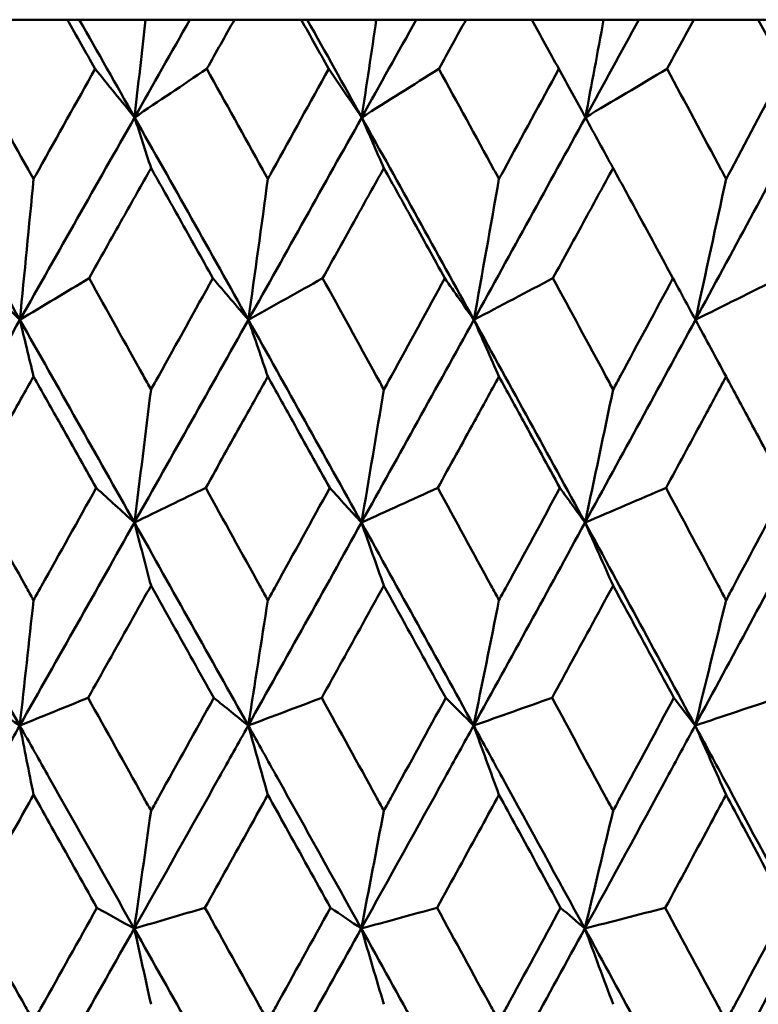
# Model space of a CAD drawing. Header units: millimetres. Extents: x 172 to 1631, y 500 to 2693.
# Tile 206 of 218: x 937.1 to 940.99, y 733.5 to 738.7. Entities that reach past the tile are written whole.
import ezdxf

# ---------------------------------------------------------------- set-up
doc = ezdxf.new("R2010")
doc.units = ezdxf.units.MM
doc.header["$LTSCALE"] = 10
doc.layers.add('Widoczne (ISO)', color=7, linetype='Continuous', lineweight=50)

msp = doc.modelspace()

# ---------------------------------------------------------------- linework, layer by layer
at = {"layer": 'Widoczne (ISO)'}
for p, q in [((937.3474, 738.6986), (936.9907, 738.6986)), ((937.3474, 738.6986), (937.4107, 738.6986)), ((937.4107, 738.6986), (937.7596, 738.6986)), ((937.7596, 738.6986), (937.9939, 738.6986)), ((937.9939, 738.6986), (938.2291, 738.6986)), ((938.5818, 738.6986), (938.2291, 738.6986)), ((938.5818, 738.6986), (938.6133, 738.6986)), ((938.6133, 738.6986), (938.9781, 738.6986)), ((938.9781, 738.6986), (939.1888, 738.6986)), ((939.1888, 738.6986), (939.4517, 738.6986)), ((939.799, 738.6986), (939.4517, 738.6986)), ((939.799, 738.6986), (940.178, 738.6986)), ((940.178, 738.6986), (940.3641, 738.6986)), ((940.3641, 738.6986), (940.6537, 738.6986)), ((940.9942, 738.6986), (940.6537, 738.6986)), ((940.9942, 738.6986), (941.3543, 738.6986))]:
    msp.add_line(p, q, dxfattribs=at)
msp.add_circle((934.2343, 768.6986), 50, dxfattribs=at)
for points, knots in [([(937.4941, 738.4393), (937.4938, 738.4399), (937.4935, 738.4404), (937.4446, 738.5268), (937.3961, 738.6127), (937.3474, 738.6986)], [0.02951568, 0.02951568, 0.02951568, 0.02951568, 0.02969929, 0.02969929, 0.05939589, 0.05939589, 0.05939589, 0.05939589]), ([(938.2291, 738.6986), (938.1809, 738.6127), (938.1326, 738.5268), (938.084, 738.4404), (938.0837, 738.4399), (938.0834, 738.4393)], [0, 0, 0, 0, 0.02969567, 0.02969567, 0.02988021, 0.02988021, 0.02988021, 0.02988021]), ([(938.7267, 738.4393), (938.7264, 738.4399), (938.7261, 738.4404), (938.6778, 738.5268), (938.6299, 738.6127), (938.5818, 738.6986)], [0.02951568, 0.02951568, 0.02951568, 0.02951568, 0.02969929, 0.02969929, 0.05939589, 0.05939589, 0.05939589, 0.05939589]), ([(939.4517, 738.6986), (939.4042, 738.6127), (939.3566, 738.5268), (939.3088, 738.4404), (939.3085, 738.4399), (939.3082, 738.4393)], [0, 0, 0, 0, 0.02969567, 0.02969567, 0.02988021, 0.02988021, 0.02988021, 0.02988021]), ([(939.9415, 738.4393), (939.9412, 738.4399), (939.9409, 738.4404), (939.8935, 738.5268), (939.8463, 738.6127), (939.799, 738.6986)], [0.02951568, 0.02951568, 0.02951568, 0.02951568, 0.02969929, 0.02969929, 0.05939589, 0.05939589, 0.05939589, 0.05939589]), ([(940.6537, 738.6986), (940.6071, 738.6127), (940.5605, 738.5268), (940.5135, 738.4404), (940.5132, 738.4399), (940.5129, 738.4393)], [0, 0, 0, 0, 0.02969567, 0.02969567, 0.02988021, 0.02988021, 0.02988021, 0.02988021]), ([(941.1339, 738.4393), (941.1336, 738.4399), (941.1333, 738.4404), (941.0868, 738.5268), (941.0406, 738.6127), (940.9942, 738.6986)], [0.02951568, 0.02951568, 0.02951568, 0.02951568, 0.02969929, 0.02969929, 0.05939589, 0.05939589, 0.05939589, 0.05939589]), ([(936.8435, 738.4393), (936.9431, 738.262), (937.0425, 738.0847), (937.1509, 737.891), (937.16, 737.8746), (937.1692, 737.8583)], [0.0297954, 0.0297954, 0.0297954, 0.0297954, 0.09092493, 0.09092493, 0.09655955, 0.09655955, 0.09655955, 0.09655955]), ([(937.1692, 737.8583), (937.1783, 737.8745), (937.1874, 737.8908), (937.2958, 738.0845), (937.395, 738.2619), (937.4941, 738.4393)], [0.0853813, 0.0853813, 0.0853813, 0.0853813, 0.09097809, 0.09097809, 0.15214536, 0.15214536, 0.15214536, 0.15214536]), ([(938.0834, 738.4393), (938.182, 738.262), (938.2803, 738.0847), (938.3875, 737.891), (938.3966, 737.8746), (938.4056, 737.8583)], [0.0297954, 0.0297954, 0.0297954, 0.0297954, 0.09092493, 0.09092493, 0.09655955, 0.09655955, 0.09655955, 0.09655955]), ([(938.4056, 737.8583), (938.4146, 737.8745), (938.4236, 737.8908), (938.5307, 738.0845), (938.6288, 738.2619), (938.7267, 738.4393)], [0.0853813, 0.0853813, 0.0853813, 0.0853813, 0.09097809, 0.09097809, 0.15214536, 0.15214536, 0.15214536, 0.15214536]), ([(939.3082, 738.4393), (939.4053, 738.262), (939.5022, 738.0847), (939.6078, 737.891), (939.6167, 737.8746), (939.6256, 737.8583)], [0.0297954, 0.0297954, 0.0297954, 0.0297954, 0.09092493, 0.09092493, 0.09655955, 0.09655955, 0.09655955, 0.09655955]), ([(939.6256, 737.8583), (939.6344, 737.8745), (939.6433, 737.8908), (939.7488, 738.0845), (939.8452, 738.2619), (939.9415, 738.4393)], [0.0853813, 0.0853813, 0.0853813, 0.0853813, 0.09097809, 0.09097809, 0.15214536, 0.15214536, 0.15214536, 0.15214536]), ([(940.5129, 738.4393), (940.6082, 738.262), (940.7033, 738.0847), (940.8068, 737.891), (940.8155, 737.8746), (940.8243, 737.8583)], [0.0297954, 0.0297954, 0.0297954, 0.0297954, 0.09092493, 0.09092493, 0.09655955, 0.09655955, 0.09655955, 0.09655955]), ([(940.8243, 737.8583), (940.8329, 737.8745), (940.8416, 737.8908), (940.945, 738.0845), (941.0396, 738.2619), (941.1339, 738.4393)], [0.0853813, 0.0853813, 0.0853813, 0.0853813, 0.09097809, 0.09097809, 0.15214536, 0.15214536, 0.15214536, 0.15214536]), ([(937.7892, 737.916), (937.7391, 737.8271), (937.6891, 737.7382), (937.58, 737.5444), (937.5209, 737.4396), (937.4618, 737.3347)], [0.03078053, 0.03078053, 0.03078053, 0.03078053, 0.06149921, 0.06149921, 0.09773041, 0.09773041, 0.09773041, 0.09773041]), ([(938.1155, 737.3347), (938.0568, 737.4395), (937.998, 737.5444), (937.8892, 737.7382), (937.8392, 737.8271), (937.7892, 737.916)], [0.02528165, 0.02528165, 0.02528165, 0.02528165, 0.06150593, 0.06150593, 0.09223152, 0.09223152, 0.09223152, 0.09223152]), ([(939.018, 737.916), (938.9686, 737.8271), (938.9192, 737.7382), (938.8115, 737.5444), (938.7532, 737.4396), (938.6948, 737.3347)], [0.03078053, 0.03078053, 0.03078053, 0.03078053, 0.06149921, 0.06149921, 0.09773041, 0.09773041, 0.09773041, 0.09773041]), ([(939.3398, 737.3347), (939.2819, 737.4395), (939.2239, 737.5444), (939.1166, 737.7382), (939.0673, 737.8271), (939.018, 737.916)], [0.02528165, 0.02528165, 0.02528165, 0.02528165, 0.06150593, 0.06150593, 0.09223152, 0.09223152, 0.09223152, 0.09223152]), ([(940.2279, 737.916), (940.1794, 737.8271), (940.1309, 737.7382), (940.025, 737.5444), (939.9676, 737.4396), (939.9102, 737.3347)], [0.03078053, 0.03078053, 0.03078053, 0.03078053, 0.06149921, 0.06149921, 0.09773041, 0.09773041, 0.09773041, 0.09773041]), ([(940.5439, 737.3347), (940.4871, 737.4395), (940.4302, 737.5444), (940.3248, 737.7382), (940.2764, 737.8271), (940.2279, 737.916)], [0.02528165, 0.02528165, 0.02528165, 0.02528165, 0.06150593, 0.06150593, 0.09223152, 0.09223152, 0.09223152, 0.09223152]), ([(937.4618, 737.3347), (937.5576, 737.1632), (937.6532, 736.9916), (937.7622, 736.7958), (937.7757, 736.7716), (937.7892, 736.7473)], [0.02983351, 0.02983351, 0.02983351, 0.02983351, 0.0889495, 0.0889495, 0.09731113, 0.09731113, 0.09731113, 0.09731113]), ([(937.7892, 736.7473), (937.8026, 736.7715), (937.8161, 736.7956), (937.925, 736.9914), (938.0203, 737.1631), (938.1155, 737.3347)], [0.0806421, 0.0806421, 0.0806421, 0.0806421, 0.08897282, 0.08897282, 0.14811965, 0.14811965, 0.14811965, 0.14811965]), ([(938.6948, 737.3347), (938.7894, 737.1632), (938.8838, 736.9916), (938.9913, 736.7958), (939.0046, 736.7716), (939.018, 736.7473)], [0.02983351, 0.02983351, 0.02983351, 0.02983351, 0.0889495, 0.0889495, 0.09731113, 0.09731113, 0.09731113, 0.09731113]), ([(939.018, 736.7473), (939.0312, 736.7715), (939.0445, 736.7956), (939.1519, 736.9914), (939.2459, 737.1631), (939.3398, 737.3347)], [0.0806421, 0.0806421, 0.0806421, 0.0806421, 0.08897282, 0.08897282, 0.14811965, 0.14811965, 0.14811965, 0.14811965]), ([(939.9102, 737.3347), (940.0032, 737.1632), (940.096, 736.9916), (940.2017, 736.7958), (940.2148, 736.7716), (940.2279, 736.7473)], [0.02983351, 0.02983351, 0.02983351, 0.02983351, 0.0889495, 0.0889495, 0.09731113, 0.09731113, 0.09731113, 0.09731113]), ([(940.2279, 736.7473), (940.2409, 736.7715), (940.254, 736.7956), (940.3595, 736.9914), (940.4518, 737.1631), (940.5439, 737.3347)], [0.0806421, 0.0806421, 0.0806421, 0.0806421, 0.08897282, 0.08897282, 0.14811965, 0.14811965, 0.14811965, 0.14811965]), ([(937.1692, 736.8156), (937.1249, 736.7372), (937.0807, 736.6587), (936.9702, 736.4629), (936.9039, 736.3455), (936.8376, 736.2282)], [0.03448054, 0.03448054, 0.03448054, 0.03448054, 0.06157222, 0.06157222, 0.10209717, 0.10209717, 0.10209717, 0.10209717]), ([(937.5, 736.2282), (937.434, 736.3455), (937.368, 736.4629), (937.2577, 736.6587), (937.2135, 736.7372), (937.1692, 736.8156)], [0.02104899, 0.02104899, 0.02104899, 0.02104899, 0.0615671, 0.0615671, 0.08866561, 0.08866561, 0.08866561, 0.08866561]), ([(938.4056, 736.8156), (938.3619, 736.7372), (938.3181, 736.6587), (938.2088, 736.4629), (938.1432, 736.3455), (938.0776, 736.2282)], [0.03448054, 0.03448054, 0.03448054, 0.03448054, 0.06157222, 0.06157222, 0.10209717, 0.10209717, 0.10209717, 0.10209717]), ([(938.7325, 736.2282), (938.6674, 736.3455), (938.6021, 736.4629), (938.4931, 736.6587), (938.4494, 736.7372), (938.4056, 736.8156)], [0.02104899, 0.02104899, 0.02104899, 0.02104899, 0.0615671, 0.0615671, 0.08866561, 0.08866561, 0.08866561, 0.08866561]), ([(939.6256, 736.8156), (939.5825, 736.7372), (939.5394, 736.6587), (939.4317, 736.4629), (939.3671, 736.3455), (939.3024, 736.2282)], [0.03448054, 0.03448054, 0.03448054, 0.03448054, 0.06157222, 0.06157222, 0.10209717, 0.10209717, 0.10209717, 0.10209717]), ([(939.9473, 736.2282), (939.8832, 736.3455), (939.819, 736.4629), (939.7117, 736.6587), (939.6687, 736.7372), (939.6256, 736.8156)], [0.02104899, 0.02104899, 0.02104899, 0.02104899, 0.0615671, 0.0615671, 0.08866561, 0.08866561, 0.08866561, 0.08866561]), ([(940.8243, 736.8156), (940.782, 736.7372), (940.7397, 736.6587), (940.6341, 736.4629), (940.5707, 736.3455), (940.5072, 736.2282)], [0.03448054, 0.03448054, 0.03448054, 0.03448054, 0.06157222, 0.06157222, 0.10209717, 0.10209717, 0.10209717, 0.10209717]), ([(941.1395, 736.2282), (941.0767, 736.3455), (941.0138, 736.4629), (940.9087, 736.6587), (940.8665, 736.7372), (940.8243, 736.8156)], [0.02104899, 0.02104899, 0.02104899, 0.02104899, 0.0615671, 0.0615671, 0.08866561, 0.08866561, 0.08866561, 0.08866561]), ([(936.8376, 736.2282), (936.9341, 736.056), (937.0305, 735.8838), (937.141, 735.6863), (937.1551, 735.6611), (937.1692, 735.6359)], [0.02530969, 0.02530969, 0.02530969, 0.02530969, 0.08465152, 0.08465152, 0.09334823, 0.09334823, 0.09334823, 0.09334823]), ([(937.1692, 735.6359), (937.1833, 735.661), (937.1973, 735.6862), (937.3077, 735.8836), (937.4039, 736.0559), (937.5, 736.2282)], [0.07597559, 0.07597559, 0.07597559, 0.07597559, 0.08464777, 0.08464777, 0.14401425, 0.14401425, 0.14401425, 0.14401425]), ([(938.0776, 736.2282), (938.1731, 736.056), (938.2685, 735.8838), (938.3777, 735.6863), (938.3917, 735.6611), (938.4056, 735.6359)], [0.02530969, 0.02530969, 0.02530969, 0.02530969, 0.08465152, 0.08465152, 0.09334823, 0.09334823, 0.09334823, 0.09334823]), ([(938.4056, 735.6359), (938.4195, 735.661), (938.4334, 735.6862), (938.5426, 735.8836), (938.6376, 736.0559), (938.7325, 736.2282)], [0.07597559, 0.07597559, 0.07597559, 0.07597559, 0.08464777, 0.08464777, 0.14401425, 0.14401425, 0.14401425, 0.14401425]), ([(939.3024, 736.2282), (939.3966, 736.056), (939.4905, 735.8838), (939.5981, 735.6863), (939.6118, 735.6611), (939.6256, 735.6359)], [0.02530969, 0.02530969, 0.02530969, 0.02530969, 0.08465152, 0.08465152, 0.09334823, 0.09334823, 0.09334823, 0.09334823]), ([(939.6256, 735.6359), (939.6393, 735.661), (939.653, 735.6862), (939.7604, 735.8836), (939.8539, 736.0559), (939.9473, 736.2282)], [0.07597559, 0.07597559, 0.07597559, 0.07597559, 0.08464777, 0.08464777, 0.14401425, 0.14401425, 0.14401425, 0.14401425]), ([(940.5072, 736.2282), (940.5996, 736.056), (940.6919, 735.8838), (940.7973, 735.6863), (940.8108, 735.6611), (940.8243, 735.6359)], [0.02530969, 0.02530969, 0.02530969, 0.02530969, 0.08465152, 0.08465152, 0.09334823, 0.09334823, 0.09334823, 0.09334823]), ([(940.8243, 735.6359), (940.8377, 735.661), (940.8511, 735.6862), (940.9564, 735.8836), (941.0481, 736.0559), (941.1395, 736.2282)], [0.07597559, 0.07597559, 0.07597559, 0.07597559, 0.08464777, 0.08464777, 0.14401425, 0.14401425, 0.14401425, 0.14401425]), ([(937.7892, 735.7129), (937.7513, 735.6452), (937.7133, 735.5776), (937.6027, 735.3802), (937.5299, 735.2504), (937.457, 735.1207)], [0.03825175, 0.03825175, 0.03825175, 0.03825175, 0.06160817, 0.06160817, 0.10638617, 0.10638617, 0.10638617, 0.10638617]), ([(938.1203, 735.1207), (938.0479, 735.2504), (937.9754, 735.3801), (937.865, 735.5775), (937.8271, 735.6452), (937.7892, 735.7129)], [0.01681985, 0.01681985, 0.01681985, 0.01681985, 0.06159108, 0.06159108, 0.08495433, 0.08495433, 0.08495433, 0.08495433]), ([(939.018, 735.7129), (938.9806, 735.6452), (938.9431, 735.5776), (938.8339, 735.3802), (938.762, 735.2504), (938.6901, 735.1207)], [0.03825175, 0.03825175, 0.03825175, 0.03825175, 0.06160817, 0.06160817, 0.10638617, 0.10638617, 0.10638617, 0.10638617]), ([(939.3445, 735.1207), (939.2732, 735.2504), (939.2017, 735.3801), (939.0928, 735.5775), (939.0554, 735.6452), (939.018, 735.7129)], [0.01681985, 0.01681985, 0.01681985, 0.01681985, 0.06159108, 0.06159108, 0.08495433, 0.08495433, 0.08495433, 0.08495433]), ([(940.2279, 735.7129), (940.1911, 735.6452), (940.1544, 735.5776), (940.047, 735.3802), (939.9763, 735.2504), (939.9055, 735.1207)], [0.03825175, 0.03825175, 0.03825175, 0.03825175, 0.06160817, 0.06160817, 0.10638617, 0.10638617, 0.10638617, 0.10638617]), ([(940.5486, 735.1207), (940.4785, 735.2504), (940.4084, 735.3801), (940.3014, 735.5775), (940.2646, 735.6452), (940.2279, 735.7129)], [0.01681985, 0.01681985, 0.01681985, 0.01681985, 0.06159108, 0.06159108, 0.08495433, 0.08495433, 0.08495433, 0.08495433]), ([(937.457, 735.1207), (937.5536, 734.9477), (937.65, 734.7747), (937.7607, 734.5761), (937.7749, 734.5505), (937.7892, 734.5249)], [0.02053386, 0.02053386, 0.02053386, 0.02053386, 0.08016461, 0.08016461, 0.08898694, 0.08898694, 0.08898694, 0.08898694]), ([(937.7892, 734.5249), (937.8034, 734.5504), (937.8176, 734.576), (937.9281, 734.7746), (938.0243, 734.9476), (938.1203, 735.1207)], [0.07138254, 0.07138254, 0.07138254, 0.07138254, 0.08018544, 0.08018544, 0.13983561, 0.13983561, 0.13983561, 0.13983561]), ([(938.6901, 735.1207), (938.7854, 734.9477), (938.8807, 734.7747), (938.9898, 734.5761), (939.0039, 734.5505), (939.018, 734.5249)], [0.02053386, 0.02053386, 0.02053386, 0.02053386, 0.08016461, 0.08016461, 0.08898694, 0.08898694, 0.08898694, 0.08898694]), ([(939.018, 734.5249), (939.032, 734.5504), (939.046, 734.576), (939.1551, 734.7746), (939.2499, 734.9476), (939.3445, 735.1207)], [0.07138254, 0.07138254, 0.07138254, 0.07138254, 0.08018544, 0.08018544, 0.13983561, 0.13983561, 0.13983561, 0.13983561]), ([(939.9055, 735.1207), (939.9993, 734.9477), (940.093, 734.7747), (940.2002, 734.5761), (940.2141, 734.5505), (940.2279, 734.5249)], [0.02053386, 0.02053386, 0.02053386, 0.02053386, 0.08016461, 0.08016461, 0.08898694, 0.08898694, 0.08898694, 0.08898694]), ([(940.2279, 734.5249), (940.2417, 734.5504), (940.2554, 734.576), (940.3626, 734.7746), (940.4557, 734.9476), (940.5486, 735.1207)], [0.07138254, 0.07138254, 0.07138254, 0.07138254, 0.08018544, 0.08018544, 0.13983561, 0.13983561, 0.13983561, 0.13983561]), ([(936.4888, 733.9037), (936.6395, 734.1687), (936.7899, 734.4337), (936.9922, 734.7906), (937.0443, 734.8825), (937.0964, 734.9745)], [0.3692784, 0.3692784, 0.3692784, 0.3692784, 0.4608442, 0.4608442, 0.492629, 0.492629, 0.492629, 0.492629]), ([(937.7007, 733.9037), (937.5515, 734.1687), (937.402, 734.4337), (937.2004, 734.7906), (937.1484, 734.8825), (937.0964, 734.9745)], [0.3692784, 0.3692784, 0.3692784, 0.3692784, 0.4608442, 0.4608442, 0.492629, 0.492629, 0.492629, 0.492629]), ([(937.7007, 733.9037), (937.85, 734.1687), (937.9989, 734.4337), (938.1991, 734.7906), (938.2506, 734.8825), (938.3021, 734.9745)], [0.3692784, 0.3692784, 0.3692784, 0.3692784, 0.4608442, 0.4608442, 0.492629, 0.492629, 0.492629, 0.492629]), ([(938.8989, 733.9037), (938.7517, 734.1687), (938.6042, 734.4337), (938.405, 734.7906), (938.3536, 734.8825), (938.3021, 734.9745)], [0.3692784, 0.3692784, 0.3692784, 0.3692784, 0.4608442, 0.4608442, 0.492629, 0.492629, 0.492629, 0.492629]), ([(938.8989, 733.9037), (939.0462, 734.1687), (939.1931, 734.4337), (939.3903, 734.7906), (939.4411, 734.8825), (939.4918, 734.9745)], [0.3692784, 0.3692784, 0.3692784, 0.3692784, 0.4608442, 0.4608442, 0.492629, 0.492629, 0.492629, 0.492629]), ([(940.0787, 733.9037), (939.9341, 734.1687), (939.789, 734.4337), (939.593, 734.7906), (939.5425, 734.8825), (939.4918, 734.9745)], [0.3692784, 0.3692784, 0.3692784, 0.3692784, 0.4608442, 0.4608442, 0.492629, 0.492629, 0.492629, 0.492629]), ([(940.0787, 733.9037), (940.2235, 734.1687), (940.3677, 734.4337), (940.5612, 734.7906), (940.611, 734.8825), (940.6608, 734.9745)], [0.3692784, 0.3692784, 0.3692784, 0.3692784, 0.4608442, 0.4608442, 0.492629, 0.492629, 0.492629, 0.492629]), ([(941.2354, 733.9037), (941.094, 734.1687), (940.952, 734.4337), (940.76, 734.7906), (940.7104, 734.8825), (940.6608, 734.9745)], [0.3692784, 0.3692784, 0.3692784, 0.3692784, 0.4608442, 0.4608442, 0.492629, 0.492629, 0.492629, 0.492629]), ([(937.1692, 734.6087), (937.1374, 734.5522), (937.1056, 734.4957), (936.9938, 734.2972), (936.9138, 734.1552), (936.8338, 734.0132)], [0.04208868, 0.04208868, 0.04208868, 0.04208868, 0.06158988, 0.06158988, 0.11059803, 0.11059803, 0.11059803, 0.11059803]), ([(937.5038, 734.0132), (937.4241, 734.1552), (937.3444, 734.2971), (937.2328, 734.4956), (937.201, 734.5522), (937.1692, 734.6087)], [0.01259731, 0.01259731, 0.01259731, 0.01259731, 0.06159863, 0.06159863, 0.08110666, 0.08110666, 0.08110666, 0.08110666]), ([(938.4056, 734.6087), (938.3742, 734.5522), (938.3427, 734.4957), (938.2322, 734.2972), (938.153, 734.1552), (938.0738, 734.0132)], [0.04208868, 0.04208868, 0.04208868, 0.04208868, 0.06158988, 0.06158988, 0.11059803, 0.11059803, 0.11059803, 0.11059803]), ([(938.7363, 734.0132), (938.6576, 734.1552), (938.5788, 734.2971), (938.4685, 734.4956), (938.4371, 734.5522), (938.4056, 734.6087)], [0.01259731, 0.01259731, 0.01259731, 0.01259731, 0.06159863, 0.06159863, 0.08110666, 0.08110666, 0.08110666, 0.08110666]), ([(939.6256, 734.6087), (939.5946, 734.5522), (939.5637, 734.4957), (939.4548, 734.2972), (939.3768, 734.1552), (939.2987, 734.0132)], [0.04208868, 0.04208868, 0.04208868, 0.04208868, 0.06158988, 0.06158988, 0.11059803, 0.11059803, 0.11059803, 0.11059803]), ([(939.951, 734.0132), (939.8736, 734.1552), (939.7961, 734.2971), (939.6875, 734.4956), (939.6565, 734.5522), (939.6256, 734.6087)], [0.01259731, 0.01259731, 0.01259731, 0.01259731, 0.06159863, 0.06159863, 0.08110666, 0.08110666, 0.08110666, 0.08110666]), ([(940.8243, 734.6087), (940.7939, 734.5522), (940.7635, 734.4957), (940.6568, 734.2972), (940.5802, 734.1552), (940.5035, 734.0132)], [0.04208868, 0.04208868, 0.04208868, 0.04208868, 0.06158988, 0.06158988, 0.11059803, 0.11059803, 0.11059803, 0.11059803]), ([(941.1431, 734.0132), (941.0673, 734.1552), (940.9914, 734.2971), (940.8849, 734.4956), (940.8546, 734.5522), (940.8243, 734.6087)], [0.01259731, 0.01259731, 0.01259731, 0.01259731, 0.06159863, 0.06159863, 0.08110666, 0.08110666, 0.08110666, 0.08110666]), ([(936.8338, 734.0132), (936.9314, 733.8391), (937.0291, 733.6651), (937.1408, 733.4658), (937.155, 733.4405), (937.1692, 733.4152)], [0.01556037, 0.01556037, 0.01556037, 0.01556037, 0.07555527, 0.07555527, 0.08428623, 0.08428623, 0.08428623, 0.08428623]), ([(937.1692, 733.4152), (937.1834, 733.4404), (937.1975, 733.4657), (937.3092, 733.665), (937.4066, 733.8391), (937.5038, 734.0132)], [0.06686277, 0.06686277, 0.06686277, 0.06686277, 0.07557848, 0.07557848, 0.13558897, 0.13558897, 0.13558897, 0.13558897]), ([(938.0738, 734.0132), (938.1705, 733.8391), (938.2671, 733.6651), (938.3776, 733.4658), (938.3916, 733.4405), (938.4056, 733.4152)], [0.01556037, 0.01556037, 0.01556037, 0.01556037, 0.07555527, 0.07555527, 0.08428623, 0.08428623, 0.08428623, 0.08428623]), ([(938.4056, 733.4152), (938.4196, 733.4404), (938.4336, 733.4657), (938.544, 733.665), (938.6402, 733.8391), (938.7363, 734.0132)], [0.06686277, 0.06686277, 0.06686277, 0.06686277, 0.07557848, 0.07557848, 0.13558897, 0.13558897, 0.13558897, 0.13558897]), ([(939.2987, 734.0132), (939.394, 733.8391), (939.4891, 733.6651), (939.5979, 733.4658), (939.6118, 733.4405), (939.6256, 733.4152)], [0.01556037, 0.01556037, 0.01556037, 0.01556037, 0.07555527, 0.07555527, 0.08428623, 0.08428623, 0.08428623, 0.08428623]), ([(939.6256, 733.4152), (939.6394, 733.4404), (939.6532, 733.4657), (939.7618, 733.665), (939.8565, 733.8391), (939.951, 734.0132)], [0.06686277, 0.06686277, 0.06686277, 0.06686277, 0.07557848, 0.07557848, 0.13558897, 0.13558897, 0.13558897, 0.13558897]), ([(940.5035, 734.0132), (940.5971, 733.8391), (940.6905, 733.6651), (940.7972, 733.4658), (940.8107, 733.4405), (940.8243, 733.4152)], [0.01556037, 0.01556037, 0.01556037, 0.01556037, 0.07555527, 0.07555527, 0.08428623, 0.08428623, 0.08428623, 0.08428623]), ([(940.8243, 733.4152), (940.8378, 733.4404), (940.8513, 733.4657), (940.9578, 733.665), (941.0506, 733.8391), (941.1431, 734.0132)], [0.06686277, 0.06686277, 0.06686277, 0.06686277, 0.07557848, 0.07557848, 0.13558897, 0.13558897, 0.13558897, 0.13558897])]:
    msp.add_open_spline(points, degree=3, knots=knots, dxfattribs=at)
for points in [[(937.7024, 738.1832), (937.6053, 738.355), (937.5081, 738.5269), (937.4107, 738.6986)], [(937.7024, 738.1832), (937.7996, 738.355), (937.8968, 738.5269), (937.9939, 738.6986)], [(937.7596, 738.6986), (937.7406, 738.5265), (937.7215, 738.3547), (937.7024, 738.1832)], [(938.9012, 738.1832), (938.8054, 738.355), (938.7095, 738.5269), (938.6133, 738.6986)], [(938.9012, 738.1832), (938.9972, 738.355), (939.093, 738.5269), (939.1888, 738.6986)], [(938.9781, 738.6986), (938.9526, 738.5265), (938.9269, 738.3547), (938.9012, 738.1832)], [(940.0816, 738.1832), (940.1759, 738.355), (940.2701, 738.5269), (940.3641, 738.6986)], [(940.178, 738.6986), (940.146, 738.5265), (940.1138, 738.3547), (940.0816, 738.1832)], [(937.7024, 738.1832), (937.633, 738.2685), (937.5636, 738.3539), (937.4941, 738.4393)], [(937.7024, 738.1832), (937.8293, 738.2685), (937.9564, 738.3539), (938.0834, 738.4393)], [(938.9012, 738.1832), (938.8431, 738.2685), (938.7849, 738.3539), (938.7267, 738.4393)], [(938.9012, 738.1832), (939.0368, 738.2685), (939.1725, 738.3539), (939.3082, 738.4393)], [(940.0816, 738.1832), (940.035, 738.2685), (939.9883, 738.3539), (939.9415, 738.4393)], [(940.0816, 738.1832), (940.2253, 738.2685), (940.3691, 738.3539), (940.5129, 738.4393)], [(937.0971, 737.1151), (936.8953, 737.4713), (936.6928, 737.8273), (936.4899, 738.1832)], [(937.0971, 737.1151), (937.2992, 737.4713), (937.501, 737.8273), (937.7024, 738.1832)], [(938.3031, 737.1151), (938.1036, 737.4713), (937.9034, 737.8273), (937.7024, 738.1832)], [(937.7892, 737.916), (937.7602, 738.0052), (937.7313, 738.0942), (937.7024, 738.1832)], [(938.3031, 737.1151), (938.503, 737.4713), (938.7024, 737.8273), (938.9012, 738.1832)], [(939.4931, 737.1151), (939.2968, 737.4713), (939.0994, 737.8273), (938.9012, 738.1832)], [(939.018, 737.916), (938.979, 738.0052), (938.9401, 738.0942), (938.9012, 738.1832)], [(939.4931, 737.1151), (939.69, 737.4713), (939.8862, 737.8273), (940.0816, 738.1832)], [(940.2279, 737.916), (940.1791, 738.0052), (940.1303, 738.0942), (940.0816, 738.1832)], [(940.6624, 737.1151), (940.8555, 737.4713), (941.0476, 737.8273), (941.2389, 738.1832)], [(937.1692, 737.8583), (937.1453, 737.6099), (937.1213, 737.3622), (937.0971, 737.1151)], [(938.4056, 737.8583), (938.3717, 737.6099), (938.3375, 737.3622), (938.3031, 737.1151)], [(939.6256, 737.8583), (939.5817, 737.6099), (939.5375, 737.3622), (939.4931, 737.1151)], [(940.8243, 737.8583), (940.7706, 737.6099), (940.7166, 737.3622), (940.6624, 737.1151)], [(937.0971, 737.1151), (937.0234, 737.1883), (936.9497, 737.2615), (936.8759, 737.3347)], [(937.0971, 737.1151), (937.2186, 737.1883), (937.3402, 737.2615), (937.4618, 737.3347)], [(938.3031, 737.1151), (938.2407, 737.1883), (938.1781, 737.2615), (938.1155, 737.3347)], [(938.3031, 737.1151), (938.4337, 737.1883), (938.5642, 737.2615), (938.6948, 737.3347)], [(939.4931, 737.1151), (939.4421, 737.1883), (939.391, 737.2615), (939.3398, 737.3347)], [(939.4931, 737.1151), (939.6321, 737.1883), (939.7711, 737.2615), (939.9102, 737.3347)], [(940.6624, 737.1151), (940.6229, 737.1883), (940.5835, 737.2615), (940.5439, 737.3347)], [(940.6624, 737.1151), (940.8093, 737.1883), (940.9562, 737.2615), (941.1032, 737.3347)], [(936.4892, 736.0453), (936.6921, 736.4019), (936.8948, 736.7586), (937.0971, 737.1151)], [(937.7014, 736.0453), (937.5006, 736.4019), (937.2991, 736.7586), (937.0971, 737.1151)], [(937.1692, 736.8156), (937.1452, 736.9156), (937.1211, 737.0154), (937.0971, 737.1151)], [(937.7014, 736.0453), (937.9024, 736.4019), (938.103, 736.7586), (938.3031, 737.1151)], [(938.8998, 736.0453), (938.7017, 736.4019), (938.5028, 736.7586), (938.3031, 737.1151)], [(938.4056, 736.8156), (938.3715, 736.9156), (938.3373, 737.0154), (938.3031, 737.1151)], [(938.8998, 736.0453), (939.0982, 736.4019), (939.296, 736.7586), (939.4931, 737.1151)], [(940.0798, 736.0453), (939.8853, 736.4019), (939.6897, 736.7586), (939.4931, 737.1151)], [(939.6256, 736.8156), (939.5814, 736.9156), (939.5373, 737.0154), (939.4931, 737.1151)], [(940.0798, 736.0453), (940.2749, 736.4019), (940.4691, 736.7586), (940.6624, 737.1151)], [(940.8243, 736.8156), (940.7703, 736.9156), (940.7164, 737.0154), (940.6624, 737.1151)], [(937.7892, 736.7473), (937.76, 736.5127), (937.7308, 736.2787), (937.7014, 736.0453)], [(939.018, 736.7473), (938.9788, 736.5127), (938.9394, 736.2787), (938.8998, 736.0453)], [(940.2279, 736.7473), (940.1788, 736.5127), (940.1294, 736.2787), (940.0798, 736.0453)], [(937.7014, 736.0453), (937.6343, 736.1062), (937.5672, 736.1672), (937.5, 736.2282)], [(937.7014, 736.0453), (937.8267, 736.1062), (937.9521, 736.1672), (938.0776, 736.2282)], [(938.8998, 736.0453), (938.8441, 736.1062), (938.7883, 736.1672), (938.7325, 736.2282)], [(938.8998, 736.0453), (939.034, 736.1062), (939.1682, 736.1672), (939.3024, 736.2282)], [(940.0798, 736.0453), (940.0357, 736.1062), (939.9915, 736.1672), (939.9473, 736.2282)], [(940.0798, 736.0453), (940.2223, 736.1062), (940.3647, 736.1672), (940.5072, 736.2282)], [(937.0964, 734.9745), (936.8945, 735.3314), (936.6921, 735.6883), (936.4892, 736.0453)], [(937.0964, 734.9745), (937.2984, 735.3314), (937.5001, 735.6883), (937.7014, 736.0453)], [(938.3021, 734.9745), (938.1026, 735.3314), (937.9023, 735.6883), (937.7014, 736.0453)], [(937.7892, 735.7129), (937.7599, 735.8238), (937.7306, 735.9346), (937.7014, 736.0453)], [(938.3021, 734.9745), (938.502, 735.3314), (938.7012, 735.6883), (938.8998, 736.0453)], [(939.4918, 734.9745), (939.2954, 735.3314), (939.098, 735.6883), (938.8998, 736.0453)], [(939.018, 735.7129), (938.9786, 735.8238), (938.9392, 735.9346), (938.8998, 736.0453)], [(939.4918, 734.9745), (939.6886, 735.3314), (939.8846, 735.6883), (940.0798, 736.0453)], [(940.6608, 734.9745), (940.4682, 735.3314), (940.2746, 735.6883), (940.0798, 736.0453)], [(940.2279, 735.7129), (940.1786, 735.8238), (940.1292, 735.9346), (940.0798, 736.0453)], [(940.6608, 734.9745), (940.8538, 735.3314), (941.0458, 735.6883), (941.2368, 736.0453)], [(937.1692, 735.6359), (937.145, 735.4149), (937.1208, 735.1944), (937.0964, 734.9745)], [(938.4056, 735.6359), (938.3713, 735.4149), (938.3368, 735.1944), (938.3021, 734.9745)], [(939.6256, 735.6359), (939.5812, 735.4149), (939.5366, 735.1944), (939.4918, 734.9745)], [(940.8243, 735.6359), (940.77, 735.4149), (940.7155, 735.1944), (940.6608, 734.9745)], [(937.0964, 734.9745), (937.0245, 735.0232), (936.9527, 735.072), (936.8808, 735.1207)], [(937.0964, 734.9745), (937.2166, 735.0232), (937.3368, 735.072), (937.457, 735.1207)], [(938.3021, 734.9745), (938.2416, 735.0232), (938.1809, 735.072), (938.1203, 735.1207)], [(938.3021, 734.9745), (938.4314, 735.0232), (938.5607, 735.072), (938.6901, 735.1207)], [(939.4918, 734.9745), (939.4428, 735.0232), (939.3936, 735.072), (939.3445, 735.1207)], [(939.4918, 734.9745), (939.6297, 735.0232), (939.7676, 735.072), (939.9055, 735.1207)], [(940.6608, 734.9745), (940.6234, 735.0232), (940.586, 735.072), (940.5486, 735.1207)], [(940.6608, 734.9745), (940.8067, 735.0232), (940.9526, 735.072), (941.0986, 735.1207)], [(937.1692, 734.6087), (937.1449, 734.7308), (937.1207, 734.8528), (937.0964, 734.9745)], [(938.4056, 734.6087), (938.3712, 734.7308), (938.3367, 734.8528), (938.3021, 734.9745)], [(939.6256, 734.6087), (939.581, 734.7308), (939.5364, 734.8528), (939.4918, 734.9745)], [(940.8243, 734.6087), (940.7698, 734.7308), (940.7153, 734.8528), (940.6608, 734.9745)], [(937.7892, 734.5249), (937.7598, 734.3173), (937.7303, 734.1102), (937.7007, 733.9037)], [(939.018, 734.5249), (938.9784, 734.3173), (938.9387, 734.1102), (938.8989, 733.9037)], [(940.2279, 734.5249), (940.1783, 734.3173), (940.1286, 734.1102), (940.0787, 733.9037)], [(937.7007, 733.9037), (937.6351, 733.9402), (937.5694, 733.9767), (937.5038, 734.0132)], [(937.7007, 733.9037), (937.825, 733.9402), (937.9494, 733.9767), (938.0738, 734.0132)], [(938.8989, 733.9037), (938.8447, 733.9402), (938.7905, 733.9767), (938.7363, 734.0132)], [(938.8989, 733.9037), (939.0321, 733.9402), (939.1654, 733.9767), (939.2987, 734.0132)], [(940.0787, 733.9037), (940.0361, 733.9402), (939.9935, 733.9767), (939.951, 734.0132)], [(940.0787, 733.9037), (940.2203, 733.9402), (940.3619, 733.9767), (940.5035, 734.0132)], [(937.096, 732.8335), (937.2981, 733.1902), (937.4997, 733.547), (937.7007, 733.9037)], [(938.3015, 732.8335), (938.1018, 733.1902), (937.9015, 733.547), (937.7007, 733.9037)], [(937.7892, 733.5039), (937.7597, 733.6374), (937.7302, 733.7706), (937.7007, 733.9037)], [(938.3015, 732.8335), (938.5014, 733.1902), (938.7006, 733.547), (938.8989, 733.9037)], [(939.4911, 732.8335), (939.2944, 733.1902), (939.097, 733.547), (938.8989, 733.9037)], [(939.018, 733.5039), (938.9783, 733.6374), (938.9386, 733.7706), (938.8989, 733.9037)], [(939.4911, 732.8335), (939.6879, 733.1902), (939.8838, 733.547), (940.0787, 733.9037)], [(940.6598, 732.8335), (940.467, 733.1902), (940.2733, 733.547), (940.0787, 733.9037)], [(940.2279, 733.5039), (940.1782, 733.6374), (940.1285, 733.7706), (940.0787, 733.9037)], [(940.6598, 732.8335), (940.8528, 733.1902), (941.0447, 733.547), (941.2354, 733.9037)]]:
    msp.add_open_spline(points, degree=3, dxfattribs=at)

doc.saveas('drawing.dxf')
